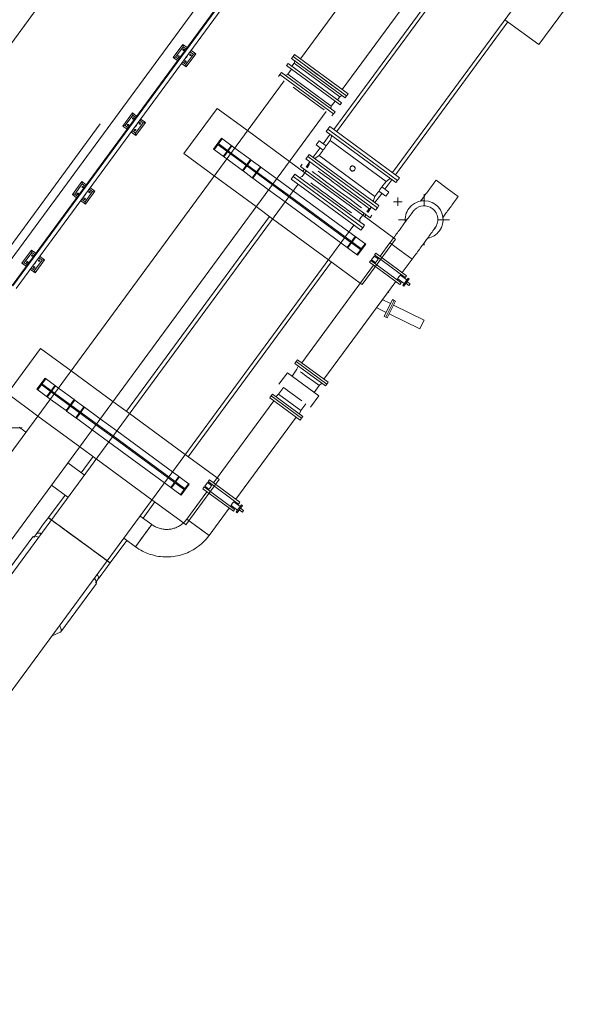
# Model space of a CAD drawing. Header units: metres. Extents: x 135583 to 135939, y 457896 to 458258.
# Tile 78 of 256: x 135678 to 135685, y 458022 to 458034. Entities that reach past the tile are written whole.
import ezdxf

# ---------------------------------------------------------------- set-up
doc = ezdxf.new("R2010")
doc.units = ezdxf.units.M
doc.linetypes.add('Hidden', pattern=[4, 2, -2])
doc.layers.add('NIEUWE INSTALLATIE', color=250, linetype='Continuous', lineweight=0)

msp = doc.modelspace()

# ---------------------------------------------------------------- linework, layer by layer
at = {"layer": 'NIEUWE INSTALLATIE', "linetype": 'Hidden'}
for p, q in [((135678.032, 458030.979), (135682.503, 458037.064)), ((135678.032, 458030.979), (135682.503, 458037.064)), ((135681.439, 458032.148), (135680.947, 458032.509)), ((135681.439, 458032.148), (135680.947, 458032.509)), ((135680.612, 458032.364), (135680.649, 458032.414)), ((135680.612, 458032.364), (135680.649, 458032.414)), ((135680.554, 458032.285), (135680.591, 458032.335)), ((135680.554, 458032.285), (135680.591, 458032.335)), ((135680.746, 458032.235), (135680.59, 458032.35)), ((135680.746, 458032.235), (135680.59, 458032.35)), ((135680.754, 458032.246), (135680.598, 458032.36)), ((135680.754, 458032.246), (135680.598, 458032.36)), ((135680.612, 458032.338), (135680.695, 458032.277)), ((135680.612, 458032.338), (135680.695, 458032.277)), ((135680.699, 458032.281), (135680.615, 458032.343)), ((135680.699, 458032.281), (135680.615, 458032.343)), ((135680.669, 458032.2), (135680.764, 458032.329)), ((135680.669, 458032.2), (135680.764, 458032.329)), ((135680.757, 458032.335), (135680.72, 458032.285)), ((135680.757, 458032.335), (135680.72, 458032.285)), ((135680.797, 458032.305), (135680.982, 458032.169)), ((135680.797, 458032.305), (135680.982, 458032.169)), ((135680.699, 458032.256), (135680.662, 458032.206)), ((135680.699, 458032.256), (135680.662, 458032.206)), ((135680.703, 458032.176), (135680.887, 458032.04)), ((135680.703, 458032.176), (135680.887, 458032.04)), ((135681.238, 458031.874), (135680.746, 458032.235)), ((135681.238, 458031.874), (135680.746, 458032.235)), ((135681.245, 458031.884), (135680.754, 458032.246)), ((135681.245, 458031.884), (135680.754, 458032.246)), ((135680.982, 458032.169), (135680.887, 458032.04)), ((135680.982, 458032.169), (135680.887, 458032.04)), ((135680.952, 458032.114), (135680.989, 458032.164)), ((135680.952, 458032.114), (135680.989, 458032.164)), ((135680.989, 458032.164), (135680.982, 458032.169)), ((135680.989, 458032.164), (135680.982, 458032.169)), ((135680.989, 458032.164), (135681.097, 458032.085)), ((135680.989, 458032.164), (135681.097, 458032.085)), ((135680.894, 458032.035), (135680.931, 458032.085)), ((135680.894, 458032.035), (135680.931, 458032.085)), ((135680.952, 458032.088), (135681.036, 458032.027)), ((135680.952, 458032.088), (135681.036, 458032.027)), ((135681.039, 458032.031), (135680.956, 458032.093)), ((135681.039, 458032.031), (135680.956, 458032.093)), ((135681.01, 458031.95), (135681.104, 458032.079)), ((135681.01, 458031.95), (135681.104, 458032.079)), ((135681.097, 458032.085), (135681.06, 458032.035)), ((135681.097, 458032.085), (135681.06, 458032.035)), ((135681.104, 458032.079), (135681.097, 458032.085)), ((135681.104, 458032.079), (135681.097, 458032.085)), ((135681.104, 458032.079), (135681.289, 458031.944)), ((135681.104, 458032.079), (135681.289, 458031.944)), ((135680.556, 458031.977), (135681.048, 458031.616)), ((135680.556, 458031.977), (135681.048, 458031.616)), ((135680.887, 458032.04), (135680.894, 458032.035)), ((135680.887, 458032.04), (135680.894, 458032.035)), ((135680.894, 458032.035), (135681.002, 458031.956)), ((135680.894, 458032.035), (135681.002, 458031.956)), ((135681.039, 458032.006), (135681.002, 458031.956)), ((135681.039, 458032.006), (135681.002, 458031.956)), ((135681.002, 458031.956), (135681.01, 458031.95)), ((135681.002, 458031.956), (135681.01, 458031.95)), ((135681.01, 458031.95), (135681.194, 458031.815)), ((135681.01, 458031.95), (135681.194, 458031.815)), ((135682.299, 458031.515), (135681.62, 458032.014)), ((135682.299, 458031.515), (135681.62, 458032.014)), ((135681.431, 458031.732), (135681.238, 458031.874)), ((135681.431, 458031.732), (135681.238, 458031.874)), ((135681.439, 458031.742), (135681.245, 458031.884)), ((135681.439, 458031.742), (135681.245, 458031.884)), ((135682.086, 458031.25), (135681.431, 458031.732)), ((135682.086, 458031.25), (135681.431, 458031.732)), ((135682.094, 458031.261), (135681.439, 458031.742)), ((135682.094, 458031.261), (135681.439, 458031.742)), ((135681.482, 458031.801), (135682.137, 458031.32)), ((135681.482, 458031.801), (135682.137, 458031.32)), ((135681.388, 458031.672), (135682.043, 458031.191)), ((135681.388, 458031.672), (135682.043, 458031.191)), ((135681.241, 458031.473), (135681.896, 458030.992)), ((135681.241, 458031.473), (135681.896, 458030.992)), ((135682.283, 458031.106), (135682.086, 458031.25)), ((135682.283, 458031.106), (135682.086, 458031.25)), ((135682.29, 458031.117), (135682.094, 458031.261)), ((135682.29, 458031.117), (135682.094, 458031.261)), ((135682.211, 458031.266), (135682.116, 458031.137)), ((135682.211, 458031.266), (135682.116, 458031.137)), ((135682.182, 458031.211), (135682.218, 458031.261)), ((135682.182, 458031.211), (135682.218, 458031.261)), ((135682.685, 458031.232), (135682.662, 458031.249)), ((135682.685, 458031.232), (135682.662, 458031.249)), ((135682.124, 458031.132), (135682.16, 458031.182)), ((135682.124, 458031.132), (135682.16, 458031.182)), ((135682.181, 458031.185), (135682.265, 458031.123)), ((135682.181, 458031.185), (135682.265, 458031.123)), ((135682.269, 458031.128), (135682.185, 458031.19)), ((135682.269, 458031.128), (135682.185, 458031.19)), ((135682.326, 458031.181), (135682.29, 458031.131)), ((135682.326, 458031.181), (135682.29, 458031.131)), ((135682.294, 458030.7), (135682.685, 458031.232)), ((135682.294, 458030.7), (135682.685, 458031.232)), ((135682.268, 458031.102), (135682.232, 458031.052)), ((135682.268, 458031.102), (135682.232, 458031.052)), ((135682.271, 458030.717), (135682.294, 458030.7)), ((135682.271, 458030.717), (135682.294, 458030.7)), ((135679.366, 458029.327), (135678.875, 458029.688)), ((135679.366, 458029.327), (135678.875, 458029.688)), ((135678.482, 458029.464), (135678.518, 458029.514)), ((135678.482, 458029.464), (135678.518, 458029.514)), ((135678.674, 458029.414), (135678.518, 458029.529)), ((135678.674, 458029.414), (135678.518, 458029.529)), ((135678.674, 458029.414), (135678.518, 458029.529)), ((135678.681, 458029.425), (135678.526, 458029.539)), ((135678.681, 458029.425), (135678.526, 458029.539)), ((135678.681, 458029.425), (135678.526, 458029.539)), ((135678.539, 458029.518), (135678.623, 458029.456)), ((135678.539, 458029.518), (135678.623, 458029.456)), ((135678.54, 458029.543), (135678.576, 458029.593)), ((135678.54, 458029.543), (135678.576, 458029.593)), ((135678.627, 458029.461), (135678.543, 458029.522)), ((135678.627, 458029.461), (135678.543, 458029.522)), ((135678.597, 458029.38), (135678.692, 458029.509)), ((135678.597, 458029.38), (135678.692, 458029.509)), ((135678.684, 458029.514), (135678.648, 458029.464)), ((135678.684, 458029.514), (135678.648, 458029.464)), ((135678.626, 458029.435), (135678.59, 458029.385)), ((135678.626, 458029.435), (135678.59, 458029.385)), ((135679.165, 458029.053), (135678.674, 458029.414)), ((135679.165, 458029.053), (135678.674, 458029.414)), ((135679.165, 458029.053), (135678.674, 458029.414)), ((135679.173, 458029.064), (135678.681, 458029.425)), ((135679.173, 458029.064), (135678.681, 458029.425)), ((135679.173, 458029.064), (135678.681, 458029.425)), ((135678.725, 458029.484), (135678.909, 458029.349)), ((135678.725, 458029.484), (135678.909, 458029.349)), ((135678.725, 458029.484), (135678.909, 458029.349)), ((135678.63, 458029.355), (135678.815, 458029.22)), ((135678.63, 458029.355), (135678.815, 458029.22)), ((135678.63, 458029.355), (135678.815, 458029.22)), ((135678.91, 458029.349), (135678.815, 458029.22)), ((135678.91, 458029.349), (135678.815, 458029.22)), ((135678.88, 458029.293), (135678.917, 458029.343)), ((135678.88, 458029.293), (135678.917, 458029.343)), ((135678.967, 458029.211), (135678.883, 458029.272)), ((135678.967, 458029.211), (135678.883, 458029.272)), ((135678.917, 458029.343), (135678.91, 458029.349)), ((135678.917, 458029.343), (135678.91, 458029.349)), ((135678.917, 458029.343), (135679.025, 458029.264)), ((135678.917, 458029.343), (135679.025, 458029.264)), ((135678.917, 458029.343), (135679.025, 458029.264)), ((135678.484, 458029.156), (135678.976, 458028.795)), ((135678.484, 458029.156), (135678.976, 458028.795)), ((135678.815, 458029.22), (135678.822, 458029.214)), ((135678.815, 458029.22), (135678.822, 458029.214)), ((135678.822, 458029.214), (135678.859, 458029.264)), ((135678.822, 458029.214), (135678.859, 458029.264)), ((135678.822, 458029.214), (135678.93, 458029.135)), ((135678.822, 458029.214), (135678.93, 458029.135)), ((135678.822, 458029.214), (135678.93, 458029.135)), ((135678.88, 458029.267), (135678.964, 458029.206)), ((135678.88, 458029.267), (135678.964, 458029.206)), ((135678.967, 458029.185), (135678.93, 458029.135)), ((135678.967, 458029.185), (135678.93, 458029.135)), ((135678.937, 458029.13), (135679.032, 458029.259)), ((135678.937, 458029.13), (135679.032, 458029.259)), ((135679.025, 458029.264), (135678.988, 458029.214)), ((135679.025, 458029.264), (135678.988, 458029.214)), ((135679.032, 458029.259), (135679.025, 458029.264)), ((135679.032, 458029.259), (135679.025, 458029.264)), ((135679.032, 458029.259), (135679.217, 458029.123)), ((135679.032, 458029.259), (135679.217, 458029.123)), ((135679.032, 458029.259), (135679.217, 458029.123)), ((135680.215, 458028.703), (135679.56, 458029.185)), ((135680.215, 458028.703), (135679.56, 458029.185)), ((135678.93, 458029.135), (135678.937, 458029.13)), ((135678.93, 458029.135), (135678.937, 458029.13)), ((135678.937, 458029.13), (135679.122, 458028.994)), ((135678.937, 458029.13), (135679.122, 458028.994)), ((135678.937, 458029.13), (135679.122, 458028.994)), ((135679.359, 458028.911), (135679.165, 458029.053)), ((135679.359, 458028.911), (135679.165, 458029.053)), ((135679.359, 458028.911), (135679.165, 458029.053)), ((135679.367, 458028.922), (135679.173, 458029.064)), ((135679.367, 458028.922), (135679.173, 458029.064)), ((135679.367, 458028.922), (135679.173, 458029.064)), ((135679.41, 458028.981), (135680.065, 458028.5)), ((135679.41, 458028.981), (135680.065, 458028.5)), ((135679.41, 458028.981), (135680.065, 458028.5)), ((135679.315, 458028.852), (135679.97, 458028.371)), ((135679.315, 458028.852), (135679.97, 458028.371)), ((135679.315, 458028.852), (135679.97, 458028.371)), ((135680.014, 458028.43), (135679.359, 458028.911)), ((135680.014, 458028.43), (135679.359, 458028.911)), ((135680.014, 458028.43), (135679.359, 458028.911)), ((135680.022, 458028.44), (135679.367, 458028.922)), ((135680.022, 458028.44), (135679.367, 458028.922)), ((135680.022, 458028.44), (135679.367, 458028.922)), ((135679.169, 458028.653), (135679.824, 458028.172)), ((135679.169, 458028.653), (135679.824, 458028.172)), ((135680.21, 458028.286), (135680.014, 458028.43)), ((135680.21, 458028.286), (135680.014, 458028.43)), ((135680.21, 458028.286), (135680.014, 458028.43)), ((135680.218, 458028.296), (135680.022, 458028.44)), ((135680.218, 458028.296), (135680.022, 458028.44)), ((135680.218, 458028.296), (135680.022, 458028.44)), ((135680.139, 458028.445), (135680.044, 458028.316)), ((135680.139, 458028.445), (135680.044, 458028.316)), ((135680.052, 458028.311), (135680.088, 458028.361)), ((135680.052, 458028.311), (135680.088, 458028.361)), ((135680.109, 458028.364), (135680.193, 458028.303)), ((135680.109, 458028.364), (135680.193, 458028.303)), ((135680.11, 458028.39), (135680.146, 458028.44)), ((135680.11, 458028.39), (135680.146, 458028.44)), ((135680.197, 458028.307), (135680.113, 458028.369)), ((135680.197, 458028.307), (135680.113, 458028.369)), ((135680.254, 458028.361), (135680.218, 458028.311)), ((135680.254, 458028.361), (135680.218, 458028.311)), ((135680.222, 458027.879), (135680.613, 458028.411)), ((135680.222, 458027.879), (135680.613, 458028.411)), ((135680.613, 458028.411), (135680.59, 458028.428)), ((135680.613, 458028.411), (135680.59, 458028.428)), ((135680.196, 458028.282), (135680.159, 458028.232)), ((135680.196, 458028.282), (135680.159, 458028.232)), ((135680.194, 458027.9), (135680.222, 458027.879)), ((135680.194, 458027.9), (135680.222, 458027.879))]:
    msp.add_line(p, q, dxfattribs=at)
at = {"layer": 'NIEUWE INSTALLATIE'}
for p, q in [((135680.669, 458036.933), (135677.289, 458032.332)), ((135678.027, 458030.803), (135682.445, 458036.821)), ((135682.548, 458036.633), (135678.182, 458030.69)), ((135678.188, 458030.685), (135682.555, 458036.628)), ((135682.555, 458036.627), (135678.189, 458030.684)), ((135678.228, 458030.656), (135682.594, 458036.599)), ((135684.317, 458035.659), (135681.993, 458032.497)), ((135683.077, 458035.408), (135681.567, 458033.353)), ((135682.648, 458032.016), (135684.972, 458035.178)), ((135682.059, 458032.992), (135683.569, 458035.047)), ((135683.279, 458034.32), (135681.958, 458032.523)), ((135684.366, 458033.521), (135684.757, 458034.052)), ((135682.683, 458031.99), (135684.004, 458033.787)), ((135683.969, 458033.813), (135684.366, 458033.521)), ((135680.186, 458033.522), (135680.074, 458033.369)), ((135680.102, 458033.374), (135680.19, 458033.494)), ((135680.186, 458033.522), (135680.19, 458033.494)), ((135680.236, 458033.486), (135680.186, 458033.522)), ((135680.19, 458033.494), (135680.224, 458033.47)), ((135680.269, 458033.437), (135680.311, 458033.406)), ((135680.339, 458033.41), (135680.281, 458033.453)), ((135680.074, 458033.369), (135680.102, 458033.374)), ((135680.074, 458033.369), (135680.124, 458033.333)), ((135680.135, 458033.349), (135680.102, 458033.374)), ((135680.311, 458033.406), (135680.223, 458033.285)), ((135680.227, 458033.257), (135680.339, 458033.41)), ((135680.339, 458033.41), (135680.311, 458033.406)), ((135681.499, 458033.404), (135681.481, 458033.379)), ((135682.128, 458032.942), (135681.499, 458033.404)), ((135680.167, 458033.301), (135680.227, 458033.257)), ((135680.223, 458033.285), (135680.179, 458033.317)), ((135680.223, 458033.285), (135680.227, 458033.257)), ((135681.378, 458033.095), (135674.423, 458023.629)), ((135681.327, 458033.17), (135681.31, 458033.146)), ((135681.956, 458032.708), (135681.327, 458033.17)), ((135682.11, 458032.918), (135682.128, 458032.942)), ((135680.59, 458032.771), (135680.199, 458032.239)), ((135680.947, 458032.509), (135680.59, 458032.771)), ((135674.915, 458023.268), (135681.87, 458032.734)), ((135679.594, 458032.717), (135679.482, 458032.563)), ((135679.51, 458032.568), (135679.598, 458032.689)), ((135679.594, 458032.717), (135679.598, 458032.689)), ((135679.644, 458032.68), (135679.594, 458032.717)), ((135679.598, 458032.689), (135679.632, 458032.664)), ((135679.676, 458032.632), (135679.719, 458032.6)), ((135679.747, 458032.604), (135679.687, 458032.648)), ((135681.938, 458032.684), (135681.956, 458032.708)), ((135679.482, 458032.563), (135679.51, 458032.568)), ((135679.482, 458032.563), (135679.532, 458032.527)), ((135679.543, 458032.543), (135679.51, 458032.568)), ((135679.63, 458032.479), (135679.587, 458032.511)), ((135679.719, 458032.6), (135679.63, 458032.479)), ((135679.635, 458032.451), (135679.747, 458032.604)), ((135679.747, 458032.604), (135679.719, 458032.6)), ((135681.889, 458032.526), (135681.87, 458032.5)), ((135681.912, 458032.557), (135681.889, 458032.526)), ((135682.707, 458031.925), (135681.889, 458032.526)), ((135682.707, 458031.925), (135681.889, 458032.526)), ((135682.73, 458031.956), (135681.912, 458032.557)), ((135679.575, 458032.495), (135679.635, 458032.451)), ((135679.63, 458032.479), (135679.635, 458032.451)), ((135680.547, 458032.29), (135680.641, 458032.419)), ((135680.547, 458032.29), (135680.641, 458032.419)), ((135680.641, 458032.419), (135680.797, 458032.305)), ((135680.641, 458032.419), (135680.797, 458032.305)), ((135681.917, 458032.466), (135681.833, 458032.353)), ((135681.87, 458032.5), (135682.688, 458031.899)), ((135681.917, 458032.394), (135681.87, 458032.329)), ((135681.937, 458032.451), (135681.917, 458032.394)), ((135681.917, 458032.394), (135682.573, 458031.912)), ((135680.547, 458032.29), (135680.702, 458032.176)), ((135680.547, 458032.29), (135680.702, 458032.176)), ((135681.801, 458032.309), (135681.718, 458032.196)), ((135681.753, 458032.341), (135681.789, 458032.389)), ((135681.753, 458032.341), (135681.834, 458032.281)), ((135681.754, 458032.341), (135681.753, 458032.341)), ((135681.834, 458032.281), (135681.787, 458032.216)), ((135681.87, 458032.329), (135681.789, 458032.389)), ((135680.199, 458032.239), (135680.556, 458031.977)), ((135681.671, 458032.23), (135681.653, 458032.204)), ((135681.653, 458032.204), (135682.471, 458031.603)), ((135681.671, 458032.23), (135682.489, 458031.629)), ((135681.787, 458032.216), (135681.738, 458032.181)), ((135681.787, 458032.216), (135682.442, 458031.735)), ((135681.62, 458032.014), (135681.439, 458032.148)), ((135681.613, 458032.053), (135681.597, 458032.031)), ((135681.675, 458032.137), (135681.634, 458032.081)), ((135681.289, 458031.944), (135681.482, 458031.801)), ((135681.289, 458031.944), (135681.482, 458031.801)), ((135681.481, 458031.97), (135681.458, 458031.939)), ((135682.276, 458031.338), (135681.458, 458031.939)), ((135682.299, 458031.369), (135681.481, 458031.97)), ((135682.559, 458031.82), (135682.642, 458031.933)), ((135682.573, 458031.912), (135682.622, 458031.948)), ((135682.707, 458031.925), (135682.73, 458031.956)), ((135681.54, 458031.88), (135673.679, 458021.18)), ((135679.002, 458031.911), (135678.89, 458031.758)), ((135678.917, 458031.762), (135679.006, 458031.883)), ((135679.002, 458031.911), (135679.006, 458031.883)), ((135679.052, 458031.874), (135679.002, 458031.911)), ((135679.006, 458031.883), (135679.04, 458031.858)), ((135679.084, 458031.826), (135679.127, 458031.794)), ((135679.155, 458031.798), (135679.095, 458031.842)), ((135681.194, 458031.815), (135681.388, 458031.673)), ((135681.194, 458031.815), (135681.388, 458031.673)), ((135682.525, 458031.848), (135682.573, 458031.912)), ((135682.607, 458031.788), (135682.525, 458031.848)), ((135682.688, 458031.899), (135682.707, 458031.925)), ((135683.16, 458031.927), (135683.29, 458031.831)), ((135683.29, 458031.831), (135683.421, 458031.735)), ((135678.89, 458031.758), (135678.917, 458031.762)), ((135678.89, 458031.758), (135678.939, 458031.721)), ((135678.951, 458031.737), (135678.917, 458031.762)), ((135679.038, 458031.673), (135678.997, 458031.704)), ((135679.127, 458031.794), (135679.038, 458031.673)), ((135679.043, 458031.645), (135679.155, 458031.798)), ((135679.155, 458031.798), (135679.127, 458031.794)), ((135682.423, 458031.677), (135682.442, 458031.735)), ((135682.442, 458031.735), (135682.49, 458031.799)), ((135682.443, 458031.663), (135682.526, 458031.776)), ((135682.49, 458031.799), (135682.571, 458031.74)), ((135682.607, 458031.788), (135682.571, 458031.74)), ((135682.712, 458031.624), (135682.712, 458031.724)), ((135683.02, 458031.621), (135683.02, 458031.763)), ((135678.985, 458031.687), (135679.043, 458031.645)), ((135679.038, 458031.673), (135679.043, 458031.645)), ((135681.048, 458031.616), (135681.241, 458031.473)), ((135682.359, 458031.548), (135682.4, 458031.605)), ((135682.471, 458031.603), (135682.489, 458031.629)), ((135682.662, 458031.674), (135682.762, 458031.674)), ((135681.206, 458031.499), (135679.525, 458029.211)), ((135682.662, 458031.249), (135682.299, 458031.515)), ((135682.322, 458031.498), (135682.338, 458031.52)), ((135682.889, 458031.559), (135682.89, 458031.56)), ((135674.334, 458020.699), (135682.195, 458031.398)), ((135682.276, 458031.338), (135682.299, 458031.369)), ((135682.72, 458031.463), (135682.82, 458031.463)), ((135683.177, 458031.463), (135683.32, 458031.463)), ((135682.137, 458031.32), (135682.334, 458031.176)), ((135682.137, 458031.32), (135682.334, 458031.176)), ((135682.043, 458031.191), (135682.239, 458031.047)), ((135682.043, 458031.191), (135682.239, 458031.047)), ((135682.334, 458031.176), (135682.239, 458031.047)), ((135682.334, 458031.176), (135682.239, 458031.047)), ((135682.619, 458031.19), (135682.503, 458031.033)), ((135682.619, 458031.19), (135682.749, 458031.094)), ((135682.749, 458031.094), (135682.619, 458031.19)), ((135683.02, 458031.163), (135683.02, 458031.19)), ((135678.41, 458031.105), (135678.297, 458030.952)), ((135678.325, 458030.956), (135678.414, 458031.077)), ((135678.41, 458031.105), (135678.414, 458031.077)), ((135678.46, 458031.068), (135678.41, 458031.105)), ((135678.414, 458031.077), (135678.448, 458031.052)), ((135678.493, 458031.019), (135678.535, 458030.988)), ((135678.563, 458030.992), (135678.505, 458031.035)), ((135682.403, 458030.992), (135682.434, 458031.036)), ((135682.48, 458031.002), (135682.434, 458031.036)), ((135682.434, 458031.036), (135682.434, 458031.035)), ((135682.454, 458031.068), (135682.439, 458031.048)), ((135682.439, 458031.048), (135682.797, 458030.784)), ((135682.454, 458031.068), (135682.813, 458030.805)), ((135682.488, 458031.012), (135682.48, 458031.002)), ((135682.749, 458031.094), (135682.88, 458030.998)), ((135682.88, 458030.998), (135682.749, 458031.094)), ((135678.297, 458030.952), (135678.325, 458030.956)), ((135678.297, 458030.952), (135678.347, 458030.915)), ((135678.359, 458030.931), (135678.325, 458030.956)), ((135678.446, 458030.867), (135678.405, 458030.898)), ((135678.535, 458030.988), (135678.446, 458030.867)), ((135678.451, 458030.839), (135678.563, 458030.992)), ((135678.563, 458030.992), (135678.535, 458030.988)), ((135680.25, 458028.678), (135681.932, 458030.966)), ((135682.426, 458030.928), (135681.583, 458029.78)), ((135681.897, 458030.992), (135682.271, 458030.717)), ((135682.393, 458030.985), (135682.377, 458030.964)), ((135682.377, 458030.964), (135682.736, 458030.7)), ((135682.393, 458030.985), (135682.751, 458030.721)), ((135682.403, 458030.992), (135682.448, 458030.958)), ((135682.448, 458030.958), (135682.441, 458030.949)), ((135682.764, 458030.841), (135682.88, 458030.998)), ((135678.393, 458030.882), (135678.451, 458030.839)), ((135678.446, 458030.867), (135678.451, 458030.839)), ((135682.741, 458030.81), (135682.749, 458030.82)), ((135682.816, 458030.755), (135682.741, 458030.81)), ((135682.77, 458030.691), (135682.831, 458030.775)), ((135682.797, 458030.784), (135682.813, 458030.805)), ((135682.843, 458030.766), (135682.831, 458030.775)), ((135681.844, 458029.588), (135682.687, 458030.736)), ((135682.702, 458030.757), (135682.71, 458030.767)), ((135682.71, 458030.767), (135682.785, 458030.712)), ((135682.736, 458030.7), (135682.751, 458030.721)), ((135682.77, 458030.691), (135682.782, 458030.683)), ((135682.843, 458030.766), (135682.782, 458030.683)), ((135682.805, 458030.715), (135682.842, 458030.688)), ((135682.82, 458030.734), (135682.856, 458030.708)), ((135682.856, 458030.708), (135682.842, 458030.688)), ((135682.605, 458030.616), (135682.599, 458030.608)), ((135682.457, 458030.432), (135682.575, 458030.374)), ((135682.625, 458030.477), (135682.526, 458030.526)), ((135682.649, 458030.524), (135682.551, 458030.327)), ((135682.667, 458030.515), (135682.569, 458030.318)), ((135682.667, 458030.515), (135682.569, 458030.318)), ((135682.685, 458030.506), (135682.587, 458030.309)), ((135682.667, 458030.515), (135682.649, 458030.524)), ((135683.02, 458030.282), (135682.661, 458030.459)), ((135682.685, 458030.506), (135682.667, 458030.515)), ((135682.551, 458030.327), (135682.569, 458030.318)), ((135682.569, 458030.318), (135682.587, 458030.309)), ((135682.611, 458030.356), (135682.969, 458030.179)), ((135682.994, 458030.23), (135682.969, 458030.179)), ((135683.02, 458030.282), (135682.994, 458030.23)), ((135678.517, 458029.951), (135678.127, 458029.419)), ((135678.875, 458029.688), (135678.517, 458029.951)), ((135681.534, 458029.816), (135681.519, 458029.795)), ((135681.877, 458029.532), (135681.519, 458029.795)), ((135681.893, 458029.553), (135681.534, 458029.816)), ((135678.474, 458029.47), (135678.569, 458029.599)), ((135678.474, 458029.47), (135678.569, 458029.599)), ((135678.474, 458029.47), (135678.569, 458029.599)), ((135678.569, 458029.599), (135678.725, 458029.484)), ((135678.569, 458029.599), (135678.725, 458029.484)), ((135678.569, 458029.599), (135678.725, 458029.484)), ((135681.877, 458029.532), (135681.893, 458029.553)), ((135678.127, 458029.419), (135678.484, 458029.156)), ((135678.474, 458029.47), (135678.63, 458029.355)), ((135678.474, 458029.47), (135678.63, 458029.355)), ((135678.474, 458029.47), (135678.63, 458029.355)), ((135681.223, 458029.392), (135681.207, 458029.371)), ((135681.581, 458029.129), (135681.223, 458029.392)), ((135679.56, 458029.185), (135679.366, 458029.327)), ((135681.256, 458029.335), (135680.547, 458028.37)), ((135681.566, 458029.108), (135681.207, 458029.371)), ((135679.217, 458029.123), (135679.41, 458028.981)), ((135679.217, 458029.123), (135679.41, 458028.981)), ((135679.217, 458029.123), (135679.41, 458028.981)), ((135680.808, 458028.178), (135681.517, 458029.144)), ((135681.566, 458029.108), (135681.581, 458029.129)), ((135678.156, 458029.019), (135678.298, 458029.019)), ((135679.122, 458028.994), (135679.315, 458028.852)), ((135679.122, 458028.994), (135679.315, 458028.852)), ((135679.122, 458028.994), (135679.315, 458028.852)), ((135678.976, 458028.795), (135679.169, 458028.653)), ((135680.59, 458028.428), (135680.215, 458028.703)), ((135679.029, 458028.463), (135678.836, 458028.605)), ((135679.134, 458028.679), (135678.994, 458028.488)), ((135680.065, 458028.5), (135680.261, 458028.355)), ((135680.065, 458028.5), (135680.261, 458028.355)), ((135680.065, 458028.5), (135680.261, 458028.355)), ((135678.644, 458028.344), (135678.838, 458028.202)), ((135679.971, 458028.371), (135680.167, 458028.226)), ((135679.971, 458028.371), (135680.167, 458028.226)), ((135679.971, 458028.371), (135680.167, 458028.226)), ((135680.261, 458028.355), (135680.167, 458028.226)), ((135680.261, 458028.355), (135680.167, 458028.226)), ((135680.261, 458028.355), (135680.167, 458028.226)), ((135680.446, 458028.33), (135680.478, 458028.373)), ((135680.524, 458028.339), (135680.478, 458028.373)), ((135680.478, 458028.373), (135680.478, 458028.372)), ((135680.498, 458028.406), (135680.483, 458028.385)), ((135680.841, 458028.121), (135680.483, 458028.385)), ((135680.857, 458028.142), (135680.498, 458028.406)), ((135680.531, 458028.349), (135680.524, 458028.339)), ((135680.47, 458028.265), (135680.234, 458027.944)), ((135680.436, 458028.322), (135680.421, 458028.301)), ((135680.78, 458028.038), (135680.421, 458028.301)), ((135680.795, 458028.059), (135680.436, 458028.322)), ((135680.446, 458028.33), (135680.492, 458028.296)), ((135680.492, 458028.296), (135680.485, 458028.286)), ((135678.803, 458028.227), (135678.608, 458027.962)), ((135679.719, 458027.955), (135679.859, 458028.146)), ((135679.824, 458028.172), (135680.194, 458027.9)), ((135680.785, 458028.148), (135680.792, 458028.157)), ((135680.86, 458028.092), (135680.785, 458028.148)), ((135680.814, 458028.029), (135680.875, 458028.113)), ((135680.841, 458028.121), (135680.857, 458028.142)), ((135680.887, 458028.104), (135680.875, 458028.113)), ((135680.495, 458027.752), (135680.731, 458028.073)), ((135680.746, 458028.094), (135680.753, 458028.104)), ((135680.753, 458028.104), (135680.828, 458028.049)), ((135680.78, 458028.038), (135680.795, 458028.059)), ((135680.814, 458028.029), (135680.826, 458028.02)), ((135680.887, 458028.104), (135680.826, 458028.02)), ((135680.849, 458028.052), (135680.886, 458028.026)), ((135680.9, 458028.045), (135680.863, 458028.072)), ((135680.9, 458028.045), (135680.886, 458028.026)), ((135678.608, 458027.962), (135678.609, 458027.961)), ((135679.821, 458027.881), (135679.685, 458027.981)), ((135679.821, 458027.881), (135679.725, 458027.75)), ((135680.364, 458027.848), (135680.234, 458027.944)), ((135680.234, 458027.944), (135680.495, 458027.752)), ((135678.469, 458027.773), (135678.436, 458027.728)), ((135680.495, 458027.752), (135680.364, 458027.848)), ((135678.426, 458027.735), (135678.153, 458027.364)), ((135679.333, 458027.429), (135679.528, 458027.695)), ((135679.493, 458027.72), (135679.629, 458027.62)), ((135679.725, 458027.75), (135679.629, 458027.62)), ((135678.754, 458026.62), (135679.171, 458027.188)), ((135679.161, 458027.195), (135679.194, 458027.241)), ((135678.651, 458026.574), (135678.748, 458026.616))]:
    msp.add_line(p, q, dxfattribs=at)
at = {"layer": 'NIEUWE INSTALLATIE', "extrusion": (0, 0, -1)}
for p, q in [((135681.481, 458033.379), (135681.463, 458033.355)), ((135681.463, 458033.355), (135682.092, 458032.893)), ((135681.481, 458033.379), (135682.11, 458032.918)), ((135681.501, 458033.328), (135681.495, 458033.301)), ((135681.422, 458033.299), (135681.404, 458033.275)), ((135681.404, 458033.275), (135682.033, 458032.813)), ((135681.463, 458033.232), (135681.418, 458033.171)), ((135681.422, 458033.299), (135682.051, 458032.837)), ((135681.495, 458033.301), (135681.468, 458033.265)), ((135681.495, 458033.301), (135682.031, 458032.908)), ((135681.345, 458033.194), (135681.327, 458033.17)), ((135681.956, 458032.708), (135681.327, 458033.17)), ((135681.345, 458033.194), (135681.974, 458032.732)), ((135681.418, 458033.171), (135681.394, 458033.158)), ((135681.418, 458033.171), (135681.93, 458032.795)), ((135681.93, 458032.795), (135681.974, 458032.856)), ((135682.004, 458032.871), (135682.031, 458032.908)), ((135682.031, 458032.908), (135682.055, 458032.921)), ((135682.092, 458032.893), (135682.11, 458032.918)), ((135681.924, 458032.768), (135681.93, 458032.795)), ((135682.033, 458032.813), (135682.051, 458032.837)), ((135681.956, 458032.708), (135681.974, 458032.732)), ((135681.653, 458032.204), (135681.632, 458032.176)), ((135681.632, 458032.176), (135682.45, 458031.575)), ((135681.653, 458032.204), (135682.471, 458031.603)), ((135681.587, 458032.115), (135681.567, 458032.087)), ((135681.567, 458032.087), (135682.385, 458031.486)), ((135681.672, 458032.11), (135681.645, 458032.073)), ((135681.676, 458032.143), (135681.672, 458032.11)), ((135681.502, 458031.998), (135681.481, 458031.97)), ((135682.299, 458031.369), (135681.481, 458031.97)), ((135681.502, 458031.998), (135682.32, 458031.397)), ((135681.588, 458031.97), (135681.558, 458031.957)), ((135681.636, 458032.036), (135681.588, 458031.97)), ((135682.348, 458031.556), (135682.375, 458031.594)), ((135682.375, 458031.594), (135682.406, 458031.607)), ((135682.45, 458031.575), (135682.471, 458031.603)), ((135682.264, 458031.438), (135682.267, 458031.472)), ((135682.267, 458031.472), (135682.315, 458031.537)), ((135682.385, 458031.486), (135682.405, 458031.514)), ((135682.299, 458031.369), (135682.32, 458031.397)), ((135681.519, 458029.795), (135681.503, 458029.774)), ((135681.503, 458029.774), (135681.862, 458029.511)), ((135681.519, 458029.795), (135681.877, 458029.532)), ((135681.545, 458029.744), (135681.527, 458029.705)), ((135681.414, 458029.665), (135681.315, 458029.531)), ((135681.414, 458029.665), (135681.784, 458029.393)), ((135681.527, 458029.705), (135681.469, 458029.625)), ((135681.73, 458029.433), (135681.788, 458029.513)), ((135681.788, 458029.513), (135681.82, 458029.541)), ((135681.862, 458029.511), (135681.877, 458029.532)), ((135681.238, 458029.413), (135681.223, 458029.392)), ((135681.581, 458029.129), (135681.223, 458029.392)), ((135681.238, 458029.413), (135681.597, 458029.15)), ((135681.312, 458029.411), (135681.28, 458029.383)), ((135681.37, 458029.491), (135681.312, 458029.411)), ((135681.312, 458029.411), (135681.573, 458029.219)), ((135681.686, 458029.259), (135681.784, 458029.393)), ((135681.573, 458029.219), (135681.631, 458029.299)), ((135681.555, 458029.18), (135681.573, 458029.219)), ((135681.581, 458029.129), (135681.597, 458029.15))]:
    msp.add_line(p, q, dxfattribs=at)
at = {"layer": 'NIEUWE INSTALLATIE', "flags": 128}
for points in [[(135682.979, 458031.681), (135682.987, 458031.692), (135682.996, 458031.704), (135683.005, 458031.716), (135683.014, 458031.728), (135683.023, 458031.74), (135683.032, 458031.753), (135683.042, 458031.766), (135683.052, 458031.78), (135683.062, 458031.793), (135683.072, 458031.807), (135683.082, 458031.821), (135683.093, 458031.835), (135683.103, 458031.85), (135683.114, 458031.864), (135683.125, 458031.879), (135683.135, 458031.893), (135683.146, 458031.908), (135683.157, 458031.923), (135683.16, 458031.927)], [(135683.421, 458031.735), (135683.41, 458031.72), (135683.399, 458031.706), (135683.389, 458031.691), (135683.378, 458031.676), (135683.367, 458031.662), (135683.357, 458031.648), (135683.346, 458031.633), (135683.336, 458031.619), (135683.326, 458031.605), (135683.316, 458031.592), (135683.306, 458031.578), (135683.296, 458031.565), (135683.286, 458031.552), (135683.277, 458031.539), (135683.268, 458031.527), (135683.259, 458031.515), (135683.251, 458031.503), (135683.242, 458031.492)], [(135682.889, 458031.558), (135682.888, 458031.557), (135682.887, 458031.556), (135682.886, 458031.554), (135682.884, 458031.551), (135682.882, 458031.548), (135682.879, 458031.544), (135682.876, 458031.54), (135682.872, 458031.535), (135682.868, 458031.529), (135682.863, 458031.523), (135682.859, 458031.517), (135682.853, 458031.51), (135682.848, 458031.502), (135682.842, 458031.494), (135682.836, 458031.486), (135682.829, 458031.476), (135682.822, 458031.467), (135682.815, 458031.457), (135682.807, 458031.447), (135682.799, 458031.436), (135682.791, 458031.425), (135682.783, 458031.413), (135682.774, 458031.401), (135682.765, 458031.389), (135682.756, 458031.376), (135682.746, 458031.364), (135682.737, 458031.351), (135682.727, 458031.337), (135682.717, 458031.323), (135682.706, 458031.31), (135682.696, 458031.296), (135682.686, 458031.281), (135682.675, 458031.267), (135682.665, 458031.253), (135682.654, 458031.238), (135682.643, 458031.223), (135682.632, 458031.209), (135682.621, 458031.194), (135682.619, 458031.19)], [(135682.88, 458030.998), (135682.89, 458031.013), (135682.901, 458031.028), (135682.912, 458031.042), (135682.923, 458031.057), (135682.933, 458031.071), (135682.944, 458031.086), (135682.954, 458031.1), (135682.965, 458031.114), (135682.975, 458031.128), (135682.985, 458031.142), (135682.995, 458031.155), (135683.005, 458031.168), (135683.014, 458031.181), (135683.023, 458031.194), (135683.032, 458031.206), (135683.041, 458031.218), (135683.05, 458031.23), (135683.058, 458031.241), (135683.066, 458031.252), (135683.074, 458031.263), (135683.081, 458031.273), (135683.088, 458031.282), (135683.095, 458031.291), (135683.101, 458031.3), (135683.107, 458031.308), (135683.113, 458031.316), (135683.118, 458031.323), (135683.123, 458031.33), (135683.128, 458031.336), (135683.132, 458031.342), (135683.136, 458031.347), (135683.139, 458031.351), (135683.142, 458031.355), (135683.144, 458031.358), (135683.146, 458031.361), (135683.148, 458031.364), (135683.149, 458031.365), (135683.15, 458031.366)], [(135683.151, 458031.368), (135683.151, 458031.367)], [(135678.264, 458029.025), (135678.276, 458029.016), (135678.289, 458029.007), (135678.302, 458028.997), (135678.316, 458028.987), (135678.329, 458028.977), (135678.343, 458028.967)], [(135678.469, 458027.773), (135678.501, 458027.816), (135678.532, 458027.86), (135678.564, 458027.903), (135678.596, 458027.947), (135678.608, 458027.962)], [(135680.234, 458027.944), (135680.227, 458027.935), (135680.219, 458027.926), (135680.211, 458027.917), (135680.203, 458027.908), (135680.194, 458027.9), (135680.185, 458027.893), (135680.176, 458027.885), (135680.167, 458027.878), (135680.157, 458027.871), (135680.147, 458027.865), (135680.137, 458027.859), (135680.126, 458027.854), (135680.116, 458027.849), (135680.105, 458027.844), (135680.094, 458027.84), (135680.082, 458027.837), (135680.071, 458027.833), (135680.06, 458027.831), (135680.048, 458027.828), (135680.036, 458027.826), (135680.025, 458027.825), (135680.013, 458027.824), (135680.001, 458027.824), (135679.989, 458027.824), (135679.977, 458027.824), (135679.966, 458027.825), (135679.954, 458027.827), (135679.942, 458027.829), (135679.931, 458027.831), (135679.919, 458027.834), (135679.908, 458027.837), (135679.897, 458027.841), (135679.886, 458027.845), (135679.875, 458027.85), (135679.864, 458027.855), (135679.854, 458027.86), (135679.843, 458027.866), (135679.833, 458027.872), (135679.824, 458027.879), (135679.821, 458027.881)], [(135679.629, 458027.62), (135679.65, 458027.606), (135679.67, 458027.592), (135679.692, 458027.58), (135679.714, 458027.568), (135679.736, 458027.557), (135679.758, 458027.547), (135679.782, 458027.538), (135679.805, 458027.53), (135679.829, 458027.523), (135679.853, 458027.517), (135679.877, 458027.511), (135679.901, 458027.507), (135679.926, 458027.504), (135679.95, 458027.501), (135679.975, 458027.5), (135680, 458027.5), (135680.025, 458027.5), (135680.049, 458027.502), (135680.074, 458027.505), (135680.098, 458027.508), (135680.123, 458027.513), (135680.147, 458027.518), (135680.171, 458027.525), (135680.194, 458027.532), (135680.218, 458027.541), (135680.241, 458027.55), (135680.263, 458027.56), (135680.285, 458027.572), (135680.307, 458027.584), (135680.328, 458027.596), (135680.349, 458027.61), (135680.369, 458027.625), (135680.388, 458027.64), (135680.407, 458027.656), (135680.425, 458027.673), (135680.443, 458027.69), (135680.46, 458027.709), (135680.476, 458027.727), (135680.491, 458027.747), (135680.495, 458027.752)], [(135679.333, 458027.429), (135679.301, 458027.386), (135679.269, 458027.343), (135679.237, 458027.299), (135679.206, 458027.256), (135679.194, 458027.241)]]:
    msp.add_lwpolyline(points, dxfattribs=at)
at = {"layer": 'NIEUWE INSTALLATIE', "linetype": 'Hidden'}
for centre, start, end in [((135680.603, 458032.326), 53.696, 143.696), ((135680.603, 458032.326), 53.696, 143.696), ((135680.686, 458032.265), 323.696, 53.696), ((135680.686, 458032.265), 323.696, 53.696), ((135680.943, 458032.076), 53.696, 143.696), ((135680.943, 458032.076), 53.696, 143.696), ((135682.173, 458031.173), 53.696, 143.696), ((135682.173, 458031.173), 53.696, 143.696), ((135678.552, 458029.535), 143.696, 233.696), ((135678.552, 458029.535), 143.696, 233.696), ((135678.892, 458029.284), 143.696, 233.696), ((135678.892, 458029.284), 143.696, 233.696), ((135680.205, 458028.32), 233.696, 323.696), ((135680.205, 458028.32), 233.696, 323.696)]:
    msp.add_arc(centre, 0.015, start, end, dxfattribs=at)
at = {"layer": 'NIEUWE INSTALLATIE'}
for radius, start, end in [(0.222, 143.696, 187.3468), (0.223, 323.696, 143.696), (0.162, 53.696, 133.0314), (0.162, 319.8719, 53.696), (0.162, 134.0407, 148.9582), (0.223, 280.6429, 323.696)]:
    msp.add_arc((135683.02, 458031.463), radius, start, end, dxfattribs=at)
at = {"layer": 'NIEUWE INSTALLATIE', "extrusion": (0, 0, -1)}
for centre, major_axis, ratio, start_param, end_param in [((135680.196, 458033.46), (0.00136, -0.0089), 1, 5.497787, 8.63938), ((135680.196, 458033.46), (0.00725, -0.00533), 1, 3.141593, 6.283185), ((135680.137, 458033.379), (-0.00215, -0.00874), 1, 5.105088, 8.246681), ((135680.137, 458033.379), (-0.00533, -0.00725), 1, 1.570796, 4.712389), ((135680.217, 458033.32), (-0.00533, -0.00725), 1, 4.712389, 7.853982), ((135680.217, 458033.32), (-0.00533, -0.00725), 1, 1.570796, 4.712389), ((135680.206, 458033.39), (0.0067, -0.0304), 1, 4.844988, 6.086182), ((135680.206, 458033.39), (0.0142, -0.022), 1, 5.658662, 6.182261), ((135680.276, 458033.4), (0.00136, -0.0089), 1, 5.497787, 8.63938), ((135680.276, 458033.4), (-0.00685, -0.00583), 1, 1.338973, 4.480565), ((135679.604, 458032.654), (0.00136, -0.0089), 1, 5.497787, 8.63938), ((135679.604, 458032.654), (0.00725, -0.00533), 1, 3.141593, 6.283185), ((135679.545, 458032.573), (-0.00215, -0.00874), 1, 5.105088, 8.246681), ((135679.545, 458032.573), (-0.00533, -0.00725), 1, 1.570796, 4.712389), ((135679.625, 458032.514), (-0.00533, -0.00725), 1, 4.712389, 7.853982), ((135679.625, 458032.514), (-0.00533, -0.00725), 1, 1.570796, 4.712389), ((135679.614, 458032.584), (0.0067, -0.0304), 1, 4.844988, 6.086182), ((135679.614, 458032.584), (0.0142, -0.022), 1, 5.658662, 6.182261), ((135679.684, 458032.594), (0.00136, -0.0089), 1, 5.497787, 8.63938), ((135679.684, 458032.594), (-0.00685, -0.00583), 1, 1.338973, 4.480565), ((135681.996, 458031.815), (0.409, -0.3), 0.000001, 3.926991, 5.497787), ((135682.024, 458031.852), (0.351, -0.258), 0.000001, 3.926991, 7.068583), ((135679.012, 458031.848), (0.00136, -0.0089), 1, 5.497787, 8.63938), ((135679.012, 458031.848), (0.00725, -0.00533), 1, 3.141593, 6.283185), ((135681.928, 458031.721), (0.339, -0.249), 0.000001, 3.926991, 5.497787), ((135678.952, 458031.767), (-0.00215, -0.00874), 1, 5.105088, 8.246681), ((135678.952, 458031.767), (-0.00533, -0.00725), 1, 1.570796, 4.712389), ((135679.033, 458031.708), (-0.00533, -0.00725), 1, 4.712389, 7.853982), ((135679.033, 458031.708), (-0.00533, -0.00725), 1, 1.570796, 4.712389), ((135679.022, 458031.778), (0.0067, -0.0304), 1, 4.844988, 6.086182), ((135679.022, 458031.778), (0.0142, -0.022), 1, 5.658662, 6.182261), ((135679.092, 458031.789), (0.00136, -0.0089), 1, 5.497787, 8.63938), ((135679.092, 458031.789), (-0.00685, -0.00583), 1, 1.338973, 4.480565), ((135678.42, 458031.042), (0.00136, -0.0089), 1, 5.497787, 8.63938), ((135678.42, 458031.042), (0.00725, -0.00533), 1, 3.141593, 6.283185), ((135678.36, 458030.961), (-0.00215, -0.00874), 1, 5.105088, 8.246681), ((135678.36, 458030.961), (-0.00533, -0.00725), 1, 1.570796, 4.712389), ((135678.441, 458030.902), (-0.00533, -0.00725), 1, 4.712389, 7.853982), ((135678.441, 458030.902), (-0.00533, -0.00725), 1, 1.570796, 4.712389), ((135678.43, 458030.972), (0.0067, -0.0304), 1, 4.844988, 6.086182), ((135678.43, 458030.972), (0.0142, -0.022), 1, 5.658662, 6.182261), ((135678.5, 458030.983), (0.00136, -0.0089), 1, 5.497787, 8.63938), ((135678.5, 458030.983), (-0.00685, -0.00583), 1, 1.338973, 4.480565), ((135681.658, 458029.609), (0.131, -0.096), 0.000001, 3.926991, 6.283185), ((135681.501, 458029.395), (0.185, -0.136), 0.000001, 3.926991, 5.176037)]:
    msp.add_ellipse(centre, major_axis=major_axis, ratio=ratio, start_param=start_param, end_param=end_param, dxfattribs=at)
at = {"layer": 'NIEUWE INSTALLATIE'}
for centre, major_axis, ratio, start_param, end_param in [((135681.796, 458033.148), (0.314, -0.231), 0.000001, 0.785398, 2.034444), ((135681.624, 458032.915), (0.314, -0.231), 0.000001, 0.785398, 2.034444), ((135681.771, 458032.365), (0.0179, 0.0243), 0.000001, 0.785398, 0.802729), ((135682.18, 458032.064), (0.0293, -0.0072), 1, 2.748894, 5.890486), ((135682.18, 458032.064), (0.0243, -0.0179), 1, 0, 3.141593), ((135682.589, 458031.764), (0.0179, 0.0243), 0.000001, 3.926991, 3.944321), ((135682.589, 458031.764), (0.0179, 0.0243), 0.000001, 6.021386, 7.592182), ((135682.419, 458031.014), (0.016, 0.0218), 0.000001, 2.879793, 4.060674), ((135680.462, 458028.351), (0.016, 0.0218), 0.000001, 4.589036, 9.686577), ((135678.97, 458027.696), (-0.363, 0.266), 0.000001, 5.893538, 11.659419), ((135678.97, 458027.696), (-0.363, 0.266), 0.000001, 4.538832, 9.507452), ((135678.97, 458027.696), (-0.363, 0.266), 0.000001, 6.203569, 12.172811), ((135678.832, 458027.507), (-0.363, 0.266), 0.173648, 6.165147, 6.283185), ((135678.832, 458027.507), (-0.363, 0.266), 0.173648, 6.200512, 6.283185), ((135678.832, 458027.507), (-0.363, 0.266), 0.173648, 6.0036, 6.126106), ((135678.832, 458027.507), (-0.363, 0.266), 0.173648, 5.844191, 5.969026), ((135678.832, 458027.507), (-0.363, 0.266), 0.173648, 5.869818, 5.916172), ((135679.725, 458027.75), (0.096, 0.131), 0.000001, 3.926991, 5.497787), ((135678.798, 458027.462), (-0.372, 0.274), 0.173648, 5.788132, 6.283185), ((135678.97, 458027.696), (-0.363, 0.266), 0.000001, 3.455752, 3.844457), ((135678.97, 458027.696), (-0.363, 0.266), 0.000001, 2.837013, 3.612039), ((135678.798, 458027.462), (-0.372, 0.274), 0.173648, 3.141593, 3.636646), ((135678.832, 458027.507), (-0.363, 0.266), 0.173648, 3.455752, 3.580587), ((135678.832, 458027.507), (-0.363, 0.266), 0.173648, 3.508606, 3.55496), ((135678.832, 458027.507), (-0.363, 0.266), 0.173648, 3.298672, 3.421178), ((135678.832, 458027.507), (-0.363, 0.266), 0.173648, 3.141593, 3.259631), ((135678.832, 458027.507), (-0.363, 0.266), 0.173648, 3.141593, 3.224266)]:
    msp.add_ellipse(centre, major_axis=major_axis, ratio=ratio, start_param=start_param, end_param=end_param, dxfattribs=at)
at = {"layer": 'NIEUWE INSTALLATIE', "linetype": 'Hidden'}
for centre, major_axis, start_param, end_param in [((135680.624, 458032.355), (0.0086, 0.0123), 1.547985, 3.118782), ((135680.624, 458032.355), (0.0086, 0.0123), 1.547985, 3.118782), ((135680.708, 458032.294), (0.0078, 0.0128), 3.056604, 4.627401), ((135680.708, 458032.294), (0.0078, 0.0128), 3.056604, 4.627401), ((135680.964, 458032.105), (0.0047, 0.0143), 1.253984, 2.82478), ((135680.964, 458032.105), (0.0047, 0.0143), 1.253984, 2.82478), ((135681.027, 458032.014), (0.0143, 0.0045), 5.34185, 6.912647), ((135681.027, 458032.014), (0.0143, 0.0045), 5.34185, 6.912647), ((135681.048, 458032.043), (0.0069, 0.0133), 2.985656, 4.556452), ((135681.048, 458032.043), (0.0069, 0.0133), 2.985656, 4.556452), ((135682.194, 458031.202), (0.0069, 0.0133), 1.414859, 2.985656), ((135682.194, 458031.202), (0.0069, 0.0133), 1.414859, 2.985656), ((135682.256, 458031.111), (-0.0133, 0.0069), 2.985656, 4.556452), ((135682.256, 458031.111), (-0.0133, 0.0069), 2.985656, 4.556452), ((135682.278, 458031.14), (0, 0.015), 2.507968, 4.078765), ((135682.278, 458031.14), (0, 0.015), 2.507968, 4.078765), ((135678.53, 458029.505), (0.0134, 0.0068), 0.468586, 2.039382), ((135678.53, 458029.505), (0.0134, 0.0068), 0.468586, 2.039382), ((135678.614, 458029.444), (0.0128, 0.0079), 5.098401, 6.669197), ((135678.614, 458029.444), (0.0128, 0.0079), 5.098401, 6.669197), ((135678.636, 458029.473), (0.015, 0), 4.078765, 5.649561), ((135678.636, 458029.473), (0.015, 0), 4.078765, 5.649561), ((135678.871, 458029.255), (0.0078, 0.0128), 6.198197, 7.768993), ((135678.871, 458029.255), (0.0078, 0.0128), 6.198197, 7.768993), ((135678.955, 458029.194), (-0.0035, 0.0146), 3.842002, 5.412799), ((135678.955, 458029.194), (-0.0035, 0.0146), 3.842002, 5.412799), ((135678.976, 458029.223), (-0.0149, 0.0013), 1.02216, 2.592957), ((135678.976, 458029.223), (-0.0149, 0.0013), 1.02216, 2.592957), ((135680.1, 458028.352), (0.0047, 0.0143), 5.966373, 7.537169), ((135680.1, 458028.352), (0.0047, 0.0143), 5.966373, 7.537169), ((135680.122, 458028.381), (0, 0.015), 0.937172, 2.507968), ((135680.122, 458028.381), (0, 0.015), 0.937172, 2.507968), ((135680.184, 458028.291), (-0.0041, 0.0144), 3.800432, 5.371228), ((135680.184, 458028.291), (-0.0041, 0.0144), 3.800432, 5.371228)]:
    msp.add_ellipse(centre, major_axis=major_axis, ratio=1, start_param=start_param, end_param=end_param, dxfattribs=at)
at = {"layer": 'NIEUWE INSTALLATIE'}
for points, knots in [([(135681.866, 458032.323), (135681.866, 458032.323), (135681.865, 458032.322), (135681.864, 458032.32), (135681.863, 458032.319), (135681.862, 458032.317), (135681.861, 458032.315), (135681.859, 458032.313), (135681.858, 458032.311), (135681.856, 458032.309), (135681.854, 458032.306), (135681.852, 458032.303), (135681.85, 458032.301), (135681.848, 458032.297), (135681.845, 458032.294), (135681.843, 458032.291), (135681.841, 458032.289), (135681.84, 458032.287), (135681.839, 458032.287), (135681.839, 458032.286)], [0.2222222, 0.2222222, 0.2222222, 0.2222222, 0.25, 0.2777778, 0.3055556, 0.3333333, 0.3611111, 0.3888889, 0.4166667, 0.4444444, 0.4791667, 0.5138889, 0.5486111, 0.5833333, 0.6527778, 0.6875, 0.7222222, 0.7569444, 0.7777778, 0.7777778, 0.7777778, 0.7777778]), ([(135682.151, 458032.073), (135682.15, 458032.07), (135682.149, 458032.063), (135682.151, 458032.056), (135682.152, 458032.053)], [0.1111111, 0.1111111, 0.1111111, 0.1111111, 0.2222222, 0.3211268, 0.3211268, 0.3211268, 0.3211268]), ([(135682.182, 458032.095), (135682.179, 458032.095), (135682.172, 458032.094), (135682.163, 458032.09), (135682.158, 458032.085), (135682.156, 458032.082)], [0.6788732, 0.6788732, 0.6788732, 0.6788732, 0.7777778, 0.8888889, 1, 1, 1, 1]), ([(135682.178, 458032.034), (135682.181, 458032.034), (135682.187, 458032.035), (135682.194, 458032.037), (135682.197, 458032.039)], [0.678868, 0.678868, 0.678868, 0.678868, 0.7777778, 0.8888889, 0.8888889, 0.8888889, 0.8888889]), ([(135682.493, 458031.805), (135682.494, 458031.806), (135682.494, 458031.807), (135682.496, 458031.809), (135682.497, 458031.81), (135682.498, 458031.812), (135682.499, 458031.814), (135682.501, 458031.816), (135682.502, 458031.818), (135682.504, 458031.82), (135682.505, 458031.823), (135682.507, 458031.826), (135682.509, 458031.828), (135682.512, 458031.832), (135682.515, 458031.835), (135682.517, 458031.838), (135682.518, 458031.84), (135682.52, 458031.841), (135682.521, 458031.842), (135682.521, 458031.843)], [0.2222222, 0.2222222, 0.2222222, 0.2222222, 0.25, 0.2777778, 0.3055556, 0.3333333, 0.3611111, 0.3888889, 0.4166667, 0.4444444, 0.4791667, 0.5138889, 0.5486111, 0.5833333, 0.6527778, 0.6875, 0.7222222, 0.7569444, 0.7777778, 0.7777778, 0.7777778, 0.7777778]), ([(135682.448, 458030.958), (135682.449, 458030.958), (135682.449, 458030.959), (135682.451, 458030.961), (135682.452, 458030.962), (135682.453, 458030.963), (135682.454, 458030.964), (135682.456, 458030.966), (135682.458, 458030.968), (135682.461, 458030.972), (135682.464, 458030.976), (135682.468, 458030.981), (135682.472, 458030.987), (135682.474, 458030.99), (135682.475, 458030.992), (135682.476, 458030.993), (135682.477, 458030.995), (135682.477, 458030.996), (135682.478, 458030.998), (135682.479, 458030.999), (135682.48, 458031.001), (135682.48, 458031.002), (135682.48, 458031.002)], [0, 0, 0, 0, 0.111111, 0.166667, 0.194444, 0.222222, 0.25, 0.277778, 0.333333, 0.388889, 0.444444, 0.555556, 0.611111, 0.666667, 0.694444, 0.722222, 0.75, 0.777778, 0.805556, 0.833333, 0.888889, 1, 1, 1, 1]), ([(135682.741, 458030.81), (135682.741, 458030.81), (135682.741, 458030.81), (135682.739, 458030.808), (135682.738, 458030.807), (135682.737, 458030.806), (135682.736, 458030.805), (135682.734, 458030.803), (135682.732, 458030.8), (135682.729, 458030.797), (135682.726, 458030.792), (135682.722, 458030.787), (135682.718, 458030.782), (135682.716, 458030.779), (135682.715, 458030.777), (135682.714, 458030.775), (135682.713, 458030.774), (135682.712, 458030.772), (135682.712, 458030.771), (135682.711, 458030.77), (135682.71, 458030.767), (135682.71, 458030.767), (135682.71, 458030.767)], [0, 0, 0, 0, 0.111111, 0.166667, 0.194444, 0.222222, 0.25, 0.277778, 0.333333, 0.388889, 0.444444, 0.555556, 0.611111, 0.666667, 0.694444, 0.722222, 0.75, 0.777778, 0.805556, 0.833333, 0.888889, 1, 1, 1, 1]), ([(135680.492, 458028.296), (135680.492, 458028.296), (135680.493, 458028.296), (135680.495, 458028.298), (135680.496, 458028.299), (135680.497, 458028.3), (135680.498, 458028.302), (135680.499, 458028.303), (135680.502, 458028.306), (135680.504, 458028.309), (135680.508, 458028.314), (135680.512, 458028.319), (135680.515, 458028.324), (135680.517, 458028.327), (135680.519, 458028.329), (135680.52, 458028.331), (135680.521, 458028.332), (135680.521, 458028.334), (135680.522, 458028.335), (135680.523, 458028.336), (135680.524, 458028.339), (135680.524, 458028.339), (135680.524, 458028.339)], [0, 0, 0, 0, 0.111111, 0.166667, 0.194444, 0.222222, 0.25, 0.277778, 0.333333, 0.388889, 0.444444, 0.555556, 0.611111, 0.666667, 0.694444, 0.722222, 0.75, 0.777778, 0.805556, 0.833333, 0.888889, 1, 1, 1, 1]), ([(135680.785, 458028.148), (135680.785, 458028.148), (135680.785, 458028.147), (135680.783, 458028.145), (135680.782, 458028.144), (135680.781, 458028.143), (135680.78, 458028.142), (135680.778, 458028.14), (135680.776, 458028.138), (135680.773, 458028.134), (135680.769, 458028.13), (135680.766, 458028.125), (135680.762, 458028.12), (135680.76, 458028.116), (135680.759, 458028.114), (135680.758, 458028.113), (135680.757, 458028.111), (135680.756, 458028.11), (135680.756, 458028.108), (135680.755, 458028.107), (135680.754, 458028.105), (135680.753, 458028.104), (135680.753, 458028.104)], [0, 0, 0, 0, 0.111111, 0.166667, 0.194444, 0.222222, 0.25, 0.277778, 0.333333, 0.388889, 0.444444, 0.555556, 0.611111, 0.666667, 0.694444, 0.722222, 0.75, 0.777778, 0.805556, 0.833333, 0.888889, 1, 1, 1, 1])]:
    msp.add_open_spline(points, degree=3, knots=knots, dxfattribs=at)
for points in [[(135682.152, 458032.052), (135682.154, 458032.049), (135682.158, 458032.043), (135682.166, 458032.037), (135682.173, 458032.035), (135682.177, 458032.034)], [(135682.193, 458032.091), (135682.19, 458032.093), (135682.187, 458032.094), (135682.183, 458032.094)], [(135682.208, 458032.077), (135682.206, 458032.08), (135682.204, 458032.083), (135682.202, 458032.085)], [(135682.21, 458032.069), (135682.209, 458032.072), (135682.209, 458032.074), (135682.208, 458032.076)], [(135682.209, 458032.056), (135682.21, 458032.059), (135682.21, 458032.063), (135682.21, 458032.066)], [(135678.754, 458026.62), (135678.756, 458026.624), (135678.759, 458026.634), (135678.755, 458026.657), (135678.747, 458026.678), (135678.742, 458026.69)], [(135678.742, 458026.615), (135678.747, 458026.615), (135678.751, 458026.617), (135678.754, 458026.62)]]:
    msp.add_open_spline(points, degree=3, dxfattribs=at)

doc.saveas('drawing.dxf')
